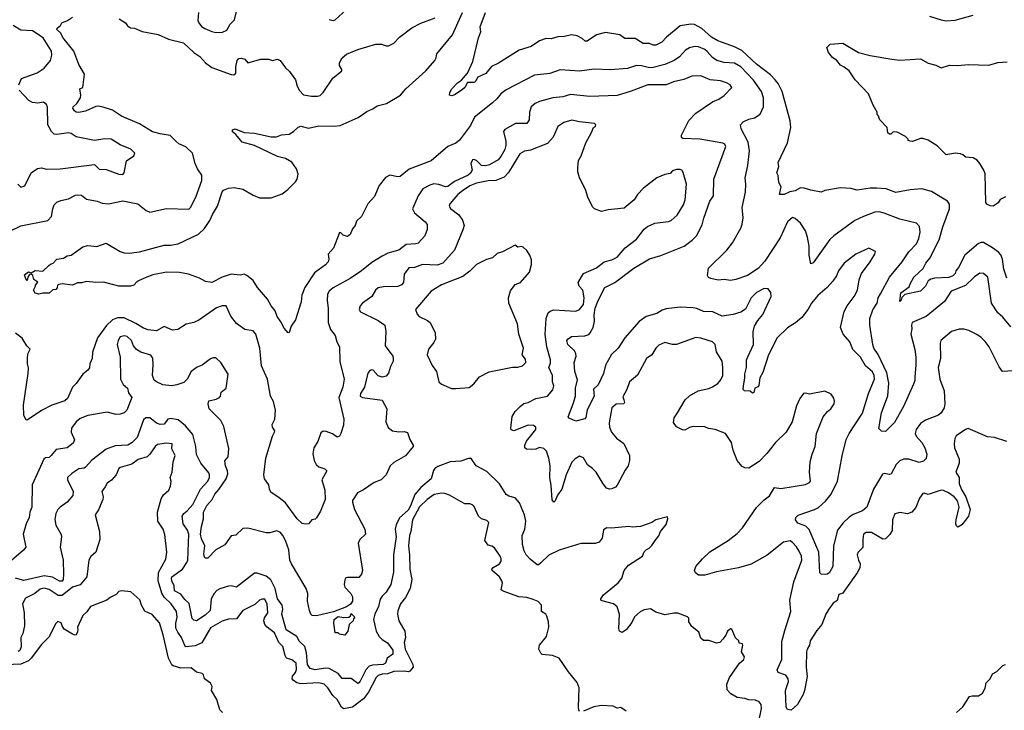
# Model space of a CAD drawing. Extents: x 1863118 to 1989590, y 394482 to 532474.
# Tile 64 of 215: x 1912126 to 1919755, y 456851 to 462200. Entities that reach past the tile are written whole.
import ezdxf

# ---------------------------------------------------------------- set-up
doc = ezdxf.new("R2010")
doc.units = 0

msp = doc.modelspace()

# ---------------------------------------------------------------- linework, layer by layer
at = {"layer": '0CON20XD'}
for points in [[(1912353.3, 460295), (1912365, 460306.7), (1912386.7, 460315), (1912415, 460344), (1912465, 460354.2), (1912495, 460371.2), (1912525, 460376.7), (1912615, 460440.8), (1912655, 460452), (1912725, 460444), (1912795, 460470), (1912905.5, 460405.5), (1912935, 460394.4), (1912975, 460392.2), (1913055, 460403.1), (1913245, 460454.2), (1913295, 460453.1), (1913355, 460464.4), (1913510.5, 460539.5), (1913557.4, 460582.6), (1913600.4, 460645), (1913619, 460691), (1913658.2, 460755), (1913693.8, 460866.2), (1913705, 460878.6), (1913744.5, 460895.5), (1913788.8, 460901.2), (1913856.4, 460886.4), (1913935, 460841.1), (1913985, 460820.4), (1914075, 460819.6), (1914159.5, 460850.5), (1914204.7, 460885.3), (1914264.4, 460945), (1914276.7, 460965), (1914284.4, 461004.4), (1914271.5, 461045), (1914235, 461095.6), (1914186, 461125), (1914125, 461139.4), (1913945.3, 461225.3), (1913850.4, 461250.4), (1913800.9, 461310.9), (1913775, 461331.2), (1913775, 461345.7), (1913795, 461355.7), (1913865, 461326), (1913945, 461320), (1914075, 461292), (1914115, 461292), (1914155, 461308), (1914215, 461314), (1914248, 461335), (1914285, 461368), (1914305, 461375.7), (1914365, 461360.8), (1914445, 461378), (1914565, 461375.6), (1914608.3, 461381.7), (1914748.3, 461441.7), (1914815, 461489.2), (1914861.3, 461508.7), (1914896.1, 461533.9), (1914969.1, 461550.9), (1915076.2, 461615), (1915118, 461665), (1915271.9, 461805), (1915342.5, 461885), (1915354.4, 461905), (1915358.6, 461935), (1915478.5, 462081.5), (1915558.2, 462255)], [(1913512.9, 462255), (1913507.8, 462195), (1913513.3, 462175), (1913535, 462148.6), (1913561.7, 462131.7), (1913615, 462107.5), (1913645, 462100.9), (1913696.7, 462103.3), (1913730.5, 462119.5), (1913755.8, 462165), (1913790.6, 462199.4), (1913805.6, 462264.4)], [(1914525, 462201.2), (1914555, 462194.6), (1914570.1, 462199.9), (1914655, 462276.9)], [(1919775, 460198.8), (1919752.6, 460267.4), (1919740.8, 460345), (1919727.7, 460377.7), (1919709.5, 460399.5), (1919665, 460433.1), (1919594.5, 460474.5), (1919575, 460474.4), (1919555, 460465.6), (1919450, 460375), (1919400.4, 460279.6), (1919380, 460255), (1919375, 460233.8), (1919356, 460215), (1919325, 460203.2), (1919215, 460198.2), (1919185, 460191.5), (1919165, 460176.9), (1919143.6, 460135), (1919105, 460098.1), (1918985, 460071.2), (1918961.3, 460048.7), (1918955, 460027.5), (1918945, 460017.5), (1918952.3, 460085), (1919019.4, 460130.6), (1919025.6, 460155), (1919054.2, 460205.8), (1919093, 460243), (1919126.6, 460273.4), (1919146.7, 460315), (1919177.2, 460352.8), (1919250.7, 460495), (1919278, 460595), (1919331.5, 460735), (1919331.9, 460771.9), (1919315.6, 460795.6), (1919190.3, 460870.3), (1919115, 460888.9), (1919025, 460881.9), (1918915, 460862.2), (1918839.1, 460889.1), (1918765, 460895.7), (1918715, 460894.5), (1918615, 460878.6), (1918565, 460893.1), (1918485, 460897.1), (1918365, 460875.8), (1918335, 460864), (1918255, 460878.6), (1918205, 460895.6), (1918175, 460897.8), (1918135, 460875.5), (1918093.1, 460866.9), (1918050, 460845), (1918012.5, 460845), (1918026.2, 460905), (1918008.8, 460938.8), (1918002.7, 460992.7), (1917993.8, 461015), (1918007.3, 461062.7), (1918002.5, 461095), (1918076, 461245), (1918102.5, 461365), (1918097, 461417), (1918032.9, 461642.9), (1918003.1, 461705), (1917981.1, 461735), (1917942.6, 461772.6), (1917835, 461854.6), (1917720.7, 461960.7), (1917665, 461991.1), (1917564.4, 462025.6), (1917535, 462036.1), (1917487.8, 462065), (1917412.7, 462132.7), (1917355, 462161.8), (1917326.2, 462166.2), (1917245, 462153.5), (1917136.9, 462065), (1917101.4, 462025), (1917055, 462004), (1917035, 462003.8), (1917005, 462015.4), (1916956, 462016), (1916895.3, 462055.3), (1916815, 462054.4), (1916775, 462083.5), (1916665, 462101.1), (1916595, 462082.7), (1916522.5, 462032.5), (1916507.5, 462035), (1916484.2, 462054.2), (1916445, 462073.8), (1916405, 462083.3), (1916345, 462070), (1916295, 462068), (1916245, 462051.2), (1916205, 462053.8), (1916154.2, 462035.8), (1916088.7, 461991.3), (1915996.2, 461965), (1915835, 461862.9), (1915782.9, 461837.1), (1915737.6, 461782.4), (1915675.8, 461755), (1915655, 461720), (1915645, 461714.5), (1915596, 461714), (1915574.5, 461675.5), (1915555, 461657.5), (1915495, 461618.6), (1915475, 461610.8), (1915457.5, 461615), (1915458.6, 461635), (1915475, 461664), (1915518.8, 461711.2), (1915549.5, 461730.5), (1915595.8, 461785), (1915637.5, 461875), (1915680.3, 462059.7), (1915698.8, 462105), (1915694, 462145), (1915734.5, 462255)], [(1912045, 460560.6), (1912135, 460603.3), (1912345, 460646), (1912372, 460675), (1912384.3, 460735.7), (1912394.3, 460765.7), (1912415, 460788), (1912445, 460800.8), (1912505, 460812), (1912559.4, 460840.6), (1912575, 460842.9), (1912605, 460840), (1912645, 460809.4), (1912725.4, 460795.4), (1912765, 460778.1), (1912815, 460773.1), (1912925, 460797.5), (1913042.7, 460772.7), (1913105, 460721.2), (1913135, 460708.8), (1913262.6, 460737.4), (1913436.5, 460733.5), (1913449.2, 460745), (1913491.2, 460825), (1913538.2, 460955), (1913536.9, 460995), (1913504, 461045), (1913486.2, 461085), (1913465.8, 461165), (1913412.5, 461215), (1913359.2, 461239.2), (1913335, 461258.6), (1913293.4, 461303.4), (1913214.2, 461315.8), (1913155, 461332.5), (1913054.6, 461394.6), (1912915, 461453.1), (1912845, 461500), (1912773.6, 461523.6), (1912735, 461530.9), (1912715, 461527.9), (1912635, 461490.6), (1912585, 461481.4), (1912565, 461484.3), (1912551.2, 461495), (1912538.8, 461515), (1912541.2, 461525), (1912569.3, 461550.7), (1912597.5, 461595), (1912600.9, 461615), (1912592.5, 461665), (1912616.7, 461675), (1912629.3, 461779.3), (1912585, 461853.3), (1912546.6, 461956.6), (1912460.9, 462060.9), (1912445, 462096.7), (1912413.8, 462125), (1912417.5, 462135), (1912442.5, 462155), (1912453.6, 462176.4), (1912497.5, 462195), (1912535, 462220)], [(1912896.4, 462206.4), (1912946.1, 462176.1), (1912962.3, 462152.3), (1912985, 462136.2), (1913015, 462133.3), (1913075, 462108.8), (1913200, 462085), (1913279.5, 462049.5), (1913395, 462021.9), (1913474.7, 461944.7), (1913520.8, 461915), (1913566.4, 461866.4), (1913615, 461828.6), (1913765, 461774.4), (1913786.5, 461773.5), (1913800.6, 461785), (1913802, 461835), (1913812.4, 461885), (1913825, 461898.7), (1913845, 461903.2), (1913870, 461895), (1913895, 461866.2), (1913995, 461893.8), (1914053.6, 461893.6), (1914085, 461883.8), (1914125, 461893.3), (1914145, 461883.3), (1914186.1, 461826.1), (1914217.7, 461797.7), (1914263.1, 461733.1), (1914277.1, 461685), (1914295, 461651.2), (1914325, 461618), (1914387.9, 461607.9), (1914435, 461607.5), (1914455, 461614), (1914478, 461635), (1914553.2, 461746.8), (1914622.5, 461805), (1914622.5, 461815), (1914603.3, 461845), (1914603.3, 461865), (1914623.8, 461905), (1914657.7, 461932.3), (1914745, 461968), (1914885, 462011.2), (1914929.5, 462009.5), (1914965, 461996.7), (1914985, 461996.7), (1915025, 462018), (1915070, 462065), (1915165, 462138.1), (1915235, 462173.5), (1915346.1, 462213.9)], [(1919175, 462227.5), (1919265, 462198.8), (1919305, 462190.8), (1919375, 462196.9), (1919515, 462235.8)], [(1912120.5, 461695), (1912140.8, 461745), (1912261.1, 461788.9), (1912315, 461825.8), (1912364.5, 461885), (1912374.2, 461925.8), (1912373.3, 461955), (1912308.8, 462058.8), (1912225, 462113.7), (1912135, 462119.2), (1912075, 462154.8)], [(1919765, 460827.5), (1919723.6, 460806.4), (1919708.3, 460781.7), (1919670, 460755), (1919645, 460757.5), (1919620.7, 460770.7), (1919613, 460783), (1919606, 461005), (1919596, 461035), (1919566.7, 461086.7), (1919545, 461113.3), (1919515, 461131.2), (1919456.1, 461136.1), (1919435, 461153.3), (1919415, 461160), (1919373.8, 461166.2), (1919304, 461154), (1919235, 461222.5), (1919165.9, 461265.9), (1919125, 461280), (1919105, 461280), (1919045, 461257.5), (1919025, 461260), (1919010, 461265), (1919010, 461275), (1918990, 461295), (1918925, 461330), (1918895, 461332.5), (1918875, 461313.3), (1918865, 461313.3), (1918853.6, 461323.6), (1918847.5, 461365), (1918790, 461425), (1918778.3, 461458.3), (1918770, 461465), (1918770, 461485), (1918738.3, 461538.3), (1918702.5, 461625), (1918600, 461735), (1918553.9, 461803.9), (1918515, 461833.3), (1918485, 461846.7), (1918457.5, 461885), (1918425, 461907.5), (1918392.5, 461945), (1918380, 461985), (1918405, 462010), (1918505, 462017.5), (1918626.1, 461946.1), (1918715, 461923.8), (1918883.6, 461893.6), (1918945, 461886), (1919105, 461896), (1919165, 461862.9), (1919225, 461848), (1919265, 461826), (1919331.2, 461848.8), (1919395, 461846.2), (1919475, 461854), (1919635, 461848), (1919705, 461868), (1919776.6, 461873.4)], [(1919805, 459820.6), (1919745, 459896.7), (1919705, 459930.6), (1919656.8, 460005), (1919628.5, 460205), (1919595, 460233.1), (1919565, 460235.6), (1919525, 460208.2), (1919455, 460142.5), (1919343.3, 460096.7), (1919291.4, 460018.6), (1919149.8, 459900.2), (1919042.5, 459855), (1919035.6, 459835), (1919038.9, 459805), (1919032.2, 459765), (1919061.5, 459645), (1919069.5, 459585), (1919070.5, 459525), (1919061.8, 459435), (1919061.1, 459405), (1919052.6, 459377.4), (1918973.2, 459205), (1918905, 459080.6), (1918835, 459011.2), (1918805, 459012.5), (1918782.5, 459032.5), (1918803.9, 459155), (1918853.6, 459286.4), (1918859.8, 459385), (1918843.9, 459465), (1918777.9, 459607.9), (1918745.5, 459655), (1918736.2, 459685), (1918714.6, 459835), (1918714.5, 459885), (1918736.1, 459953.9), (1918769.5, 460005), (1918778, 460045), (1918795.9, 460075.9), (1918865.3, 460204.7), (1918965, 460324.4), (1919015, 460402.9), (1919074.5, 460465), (1919093.3, 460505), (1919103.3, 460555), (1919098.2, 460598.2), (1919075, 460622.9), (1918945, 460654.4), (1918825, 460702.7), (1918785, 460711.6), (1918752, 460708), (1918665, 460676.9), (1918597.5, 460645), (1918433.6, 460526.4), (1918402.7, 460497.3), (1918275, 460316.2), (1918255, 460310), (1918242.9, 460375), (1918242.3, 460445), (1918230.4, 460515), (1918213.8, 460565), (1918176.9, 460625), (1918135, 460661.1), (1918115, 460668.2), (1918075, 460634.4), (1918018.7, 460511.3), (1917900.7, 460329.3), (1917847.2, 460272.8), (1917765, 460217.8), (1917675, 460186.5), (1917635, 460181.1), (1917585, 460188.8), (1917537.7, 460182.3), (1917482.5, 460195), (1917463.1, 460203.1), (1917455, 460220), (1917463.8, 460275), (1917605.4, 460414.6), (1917648.6, 460471.4), (1917712.9, 460585), (1917725, 460617.5), (1917731.9, 460665), (1917724.5, 460745.5), (1917749.4, 460865), (1917753.1, 460925), (1917748.6, 460975), (1917768, 461072), (1917781.3, 461185), (1917771.7, 461251.7), (1917716.9, 461355), (1917712, 461385), (1917731.7, 461408.3), (1917775, 461429.2), (1917818.9, 461441.1), (1917862.4, 461467.6), (1917888.8, 461525), (1917888.2, 461595), (1917872.9, 461645), (1917812.3, 461732.3), (1917715, 461835.3), (1917665, 461864.6), (1917585, 461869.1), (1917528, 461885), (1917495, 461907.3), (1917453.2, 461953.2), (1917435, 461968.9), (1917385, 461991.1), (1917357.8, 461992.2), (1917316.7, 461983.3), (1917285.7, 461965), (1917238.8, 461911.2), (1917197.5, 461885), (1917125.8, 461854.2), (1917035, 461830), (1917005, 461828.4), (1916945, 461842.5), (1916905.4, 461844.6), (1916835, 461822.5), (1916705, 461810.6), (1916577.9, 461817.9), (1916465, 461800.9), (1916315, 461812.2), (1916234.4, 461784.4), (1916115, 461769.5), (1915895, 461655.6), (1915853, 461627), (1915822, 461588), (1915790, 461555), (1915651.1, 461445), (1915619.7, 461380.3), (1915535, 461267.5), (1915505, 461244.1), (1915443.4, 461216.6), (1915315, 461105.8), (1915145, 461042.7), (1915075, 460985.7), (1915055, 460981.9), (1914995, 460995.8), (1914961.9, 460978.1), (1914912.7, 460915), (1914875, 460830), (1914823.3, 460775), (1914774, 460675), (1914735, 460640), (1914726.2, 460605), (1914705, 460580), (1914687.1, 460535), (1914665, 460519.5), (1914632.2, 460532.2), (1914615, 460549.4), (1914605, 460550.6), (1914600.5, 460545), (1914558.9, 460431.1), (1914515.6, 460385), (1914522, 460345), (1914516, 460325), (1914495, 460302), (1914411.7, 460238.3), (1914335.5, 460124.5), (1914313.2, 460066.8), (1914306.7, 460015), (1914264, 459875), (1914230.8, 459825), (1914215, 459777.5), (1914206.4, 459773.6), (1914175, 459811.2), (1914150.9, 459860.9), (1914121.1, 459901.1), (1914105.8, 459945), (1914075, 459983.8), (1914047.5, 460035), (1913968, 460125), (1913935, 460181.2), (1913885, 460220), (1913865, 460228), (1913835, 460220.8), (1913765, 460227.8), (1913695.9, 460205.9), (1913615, 460164), (1913565, 460172), (1913519.1, 460199.1), (1913435, 460229.2), (1913365, 460242.5), (1913264.3, 460245.7), (1913157.3, 460222.7), (1913085, 460196), (1913037.7, 460172.3), (1913010, 460145), (1912985, 460136), (1912895.7, 460135.7), (1912775, 460166.7), (1912715, 460163.8), (1912645, 460173.3), (1912605, 460162.5), (1912575, 460162.5), (1912536.7, 460143.3), (1912455, 460153.3), (1912430.7, 460149.3), (1912420, 460145), (1912417, 460123), (1912405, 460110), (1912383, 460107), (1912355, 460082.5), (1912305, 460082.5), (1912275, 460073.3), (1912245, 460082.5), (1912232.5, 460105), (1912250, 460135), (1912250, 460145), (1912266.7, 460166.7), (1912237, 460187), (1912228.3, 460218.3), (1912215, 460230), (1912203, 460227), (1912190, 460205), (1912185, 460180), (1912173, 460193), (1912162.5, 460225), (1912195, 460246.2), (1912215, 460240), (1912245, 460256.2), (1912305, 460251.2), (1912353.3, 460295)], [(1917135, 459959.4), (1917105, 459951.4), (1917063.3, 459925), (1916979.5, 459900.5), (1916925, 459863.5), (1916815.6, 459735), (1916763.6, 459656.4), (1916712, 459608), (1916664.4, 459525), (1916649.3, 459460.7), (1916609.3, 459370.7), (1916572, 459338), (1916577.8, 459285), (1916523, 459177), (1916512.3, 459117.7), (1916505, 459108.8), (1916435, 459090), (1916384.2, 459114.2), (1916376.2, 459125), (1916415.4, 459224.6), (1916432.1, 459285), (1916432.5, 459345), (1916449.5, 459410.5), (1916426.7, 459475), (1916423.5, 459545), (1916437.5, 459595), (1916436.2, 459615), (1916424.7, 459634.7), (1916372.5, 459685), (1916366.2, 459715), (1916375, 459728.8), (1916402.5, 459745), (1916505, 459750.5), (1916535, 459761.1), (1916546.5, 459773.5), (1916570, 459815), (1916578.9, 459865), (1916576.6, 459915), (1916584.5, 459965), (1916608.2, 460025), (1916660.8, 460125), (1916737.5, 460165), (1916885, 460275.6), (1917005, 460347.1), (1917095, 460373.1), (1917274.6, 460445.4), (1917337.4, 460492.6), (1917369.2, 460525), (1917415, 460610), (1917427.6, 460662.4), (1917473.3, 460795), (1917501.4, 460835), (1917503.5, 460965), (1917597.9, 461217.9), (1917588.8, 461235), (1917574.3, 461244.3), (1917395, 461274.4), (1917265, 461280.8), (1917255, 461287.5), (1917254.2, 461305), (1917311.5, 461418.5), (1917364.2, 461475), (1917495, 461564.3), (1917544.4, 461585.6), (1917585, 461614), (1917643.8, 461675), (1917631.2, 461695), (1917602.1, 461712.1), (1917555, 461727.5), (1917475, 461735.5), (1917405, 461764.4), (1917335, 461761.8), (1917273, 461737), (1917191.5, 461718.5), (1917135, 461696.2), (1916993.3, 461695), (1916864.6, 461645.4), (1916755, 461613.8), (1916545, 461604.6), (1916395, 461620.5), (1916335, 461603.5), (1916257.5, 461595), (1916155, 461566.5), (1916119.8, 461550.2), (1916089.4, 461525), (1916076.5, 461485), (1916072.9, 461425), (1916056.2, 461395), (1915967.5, 461395), (1915885, 461348.8), (1915876, 461334), (1915892.1, 461257.9), (1915892.5, 461225), (1915884.5, 461195), (1915855, 461140), (1915832.9, 461115), (1915767.5, 461075), (1915735, 461067.8), (1915705, 461071.9), (1915665, 461110), (1915645, 461118), (1915635, 461115.8), (1915621.4, 461085), (1915631.9, 461035), (1915619.1, 461010.9), (1915602, 460995), (1915495, 460947.9), (1915442.5, 460907.5), (1915425, 460906.4), (1915375, 460924.6), (1915335, 460928.2), (1915305, 460919.5), (1915250.9, 460889.1), (1915213.1, 460836.9), (1915170, 460735), (1915185.8, 460705), (1915268.8, 460635), (1915283.8, 460615), (1915282.9, 460575), (1915265.8, 460525), (1915215, 460470), (1915195, 460462.9), (1915121.7, 460458.3), (1915065, 460414.5), (1914978.6, 460391.4), (1914935, 460368), (1914855, 460319.4), (1914775, 460254.4), (1914688, 460195), (1914555, 460121.9), (1914523.8, 460096.2), (1914511.9, 460075), (1914507.9, 460025), (1914516.2, 459965), (1914515.6, 459855), (1914535, 459801.2), (1914570.8, 459755), (1914584, 459705), (1914603.8, 459665), (1914606.4, 459553.6), (1914640.8, 459415), (1914629.5, 459355), (1914598.5, 459275), (1914637.5, 459105), (1914635, 459060), (1914615.8, 458994.2), (1914605, 458973.3), (1914585, 458966), (1914551.2, 458991.2), (1914501.3, 459011.3), (1914477.3, 459012.7), (1914460.3, 458999.7), (1914436.6, 458933.4), (1914406.4, 458885), (1914398.1, 458838.1), (1914407.1, 458785), (1914424.3, 458755), (1914445, 458737.1), (1914490.9, 458720.9), (1914506, 458705), (1914468.6, 458635), (1914490, 458555), (1914492.5, 458485), (1914456.8, 458393.2), (1914425, 458342.5), (1914415, 458332.5), (1914390, 458325), (1914363.6, 458296.4), (1914338.3, 458291.7), (1914315, 458298.8), (1914275, 458334.3), (1914185, 458457.5), (1914137.9, 458497.9), (1914071.7, 458541.7), (1914061.2, 458565), (1914057.7, 458597.7), (1914023, 458643), (1914018, 458675), (1914033.8, 458805), (1914086.1, 458973.9), (1914101.2, 459005), (1914102, 459015), (1914086.2, 459045), (1914082, 459065), (1914102, 459105), (1914108, 459175), (1914092.3, 459242.3), (1914069.2, 459285), (1914045.8, 459415), (1913999.8, 459519.8), (1913987.1, 459655), (1913955, 459763.3), (1913935, 459789.2), (1913869.7, 459799.7), (1913805, 459848), (1913763.1, 459903.1), (1913725, 459984.2), (1913695, 459984.4), (1913650.5, 459969.5), (1913515, 459873.3), (1913475, 459855.7), (1913417, 459843), (1913350.5, 459799.5), (1913310, 459795), (1913245, 459823.8), (1913185, 459790), (1913122.7, 459797.3), (1913085, 459810.5), (1913027.3, 459847.3), (1912935, 459891.1), (1912885, 459891.5), (1912844.7, 459875.3), (1912798.7, 459831.3), (1912730, 459735), (1912689.2, 459625), (1912687.1, 459575), (1912670.8, 459535), (1912665.9, 459504.1), (1912653.9, 459486.1), (1912615, 459453.3), (1912565, 459383.3), (1912536.7, 459355), (1912496.7, 459265), (1912475, 459246.7), (1912375, 459214.2), (1912295, 459172), (1912185, 459097.5), (1912173.8, 459103.8), (1912158, 459138), (1912156.2, 459215), (1912190.9, 459459.1), (1912194.5, 459504.5), (1912187.5, 459535), (1912187.2, 459585), (1912192.4, 459617.6), (1912207, 459647), (1912182.8, 459672.8), (1912145, 459733.1), (1912095, 459771.9)], [(1912111.2, 460925), (1912135, 460903.3), (1912165, 460913.3), (1912215.6, 461015), (1912265, 461046.4), (1912295, 461052.9), (1912335, 461043.1), (1912440.8, 461045), (1912705, 461079.4), (1912741.2, 461041.2), (1912795, 461040.8), (1912895, 461004), (1912925, 461000.9), (1912936.2, 461015), (1912953, 461107), (1913010, 461145), (1913018.8, 461165), (1912986.4, 461196.4), (1912905, 461230), (1912835, 461275.6), (1912785, 461277.8), (1912705, 461264.4), (1912565, 461293.1), (1912525, 461319.5), (1912505.6, 461324.4), (1912415, 461309.6), (1912392.7, 461312.7), (1912373, 461333), (1912344.6, 461385), (1912342.2, 461522.2), (1912335, 461544.2), (1912310.7, 461560.7), (1912265, 461554), (1912225, 461557.7), (1912196.7, 461575), (1912123.2, 461653.2)], [(1919774.1, 458934.1), (1919680, 458965), (1919625, 458968), (1919475, 459032.5), (1919455, 459026.7), (1919382.7, 458977.3), (1919371.2, 458955), (1919366, 458915), (1919369.2, 458885), (1919405.8, 458795), (1919405.8, 458765), (1919379.2, 458695), (1919406.7, 458655), (1919405.6, 458605.6), (1919426, 458555), (1919456.7, 458505), (1919490, 458405), (1919476.7, 458355), (1919455, 458322.5), (1919425, 458287.5), (1919395, 458270), (1919385, 458280), (1919380, 458295), (1919382.5, 458325), (1919406.7, 458425), (1919396.2, 458465), (1919384.3, 458484.3), (1919366.2, 458505), (1919324, 458535), (1919285, 458554.4), (1919265, 458556.5), (1919165, 458523.3), (1919135, 458532.5), (1919125, 458530), (1919098, 458495), (1919069.3, 458420.7), (1919038.8, 458385), (1919005, 458372.9), (1918945, 458384), (1918906.1, 458373.9), (1918889.2, 458325), (1918885.5, 458244.5), (1918867.6, 458212.4), (1918835, 458178), (1918815, 458175.8), (1918725, 458227.1), (1918685, 458227.8), (1918665, 458215.7), (1918658.1, 458175), (1918657.9, 458112.1), (1918622.5, 458075), (1918614.4, 458055), (1918624.3, 458015), (1918639.5, 457985), (1918634.6, 457955), (1918615.6, 457915), (1918519.1, 457780.9), (1918505, 457757.8), (1918473.2, 457746.8), (1918459.1, 457700.9), (1918428.5, 457681.5), (1918394.7, 457635.3), (1918372.1, 457595), (1918341.5, 457515), (1918302, 457468), (1918252.1, 457387.9), (1918246.7, 457355), (1918226.8, 457325), (1918222, 457305), (1918220.4, 457185), (1918226.9, 457113.1), (1918207.7, 457005), (1918197, 456973), (1918152.5, 456895), (1918105, 456852), (1918076.4, 456856.4), (1918064, 456875), (1918059.6, 457005), (1918082.9, 457075), (1918081.8, 457095), (1918062.2, 457122.2), (1918003.8, 457145), (1917995.7, 457165), (1918031.5, 457245), (1918032.2, 457385), (1918055, 457468.6), (1918102.5, 457615), (1918094.6, 457705), (1918124.7, 457845.3), (1918186.8, 458015), (1918182.8, 458045), (1918165, 458083.5), (1918145, 458117.9), (1918115, 458151.5), (1918095, 458163.3), (1918045, 458154.3), (1917917.1, 458052.9), (1917795, 457983.6), (1917695, 457954.5), (1917525, 457922.5), (1917435, 457898.1), (1917385, 457898), (1917363.8, 457915), (1917354, 457935), (1917365.8, 457965), (1917415.8, 458025), (1917472.4, 458077.6), (1917615, 458166.9), (1917685, 458219.4), (1917725.8, 458264.2), (1917835, 458421.9), (1917895, 458481.9), (1917935, 458512.5), (1917975, 458576), (1918025, 458568.6), (1918215, 458599.2), (1918246.2, 458615), (1918253.9, 458626.1), (1918245.6, 458695), (1918250.6, 458775), (1918265.5, 458834.5), (1918290, 458895), (1918300, 458995), (1918352.9, 459125), (1918385.5, 459164.5), (1918412, 459185), (1918436, 459225), (1918440, 459245), (1918435, 459267.5), (1918415, 459300), (1918365, 459323.3), (1918245, 459300), (1918215, 459307.5), (1918200, 459305), (1918170, 459265), (1918145, 459210), (1918112, 459085), (1918065.6, 459004.4), (1917982, 458925), (1917915, 458838.8), (1917855, 458778.8), (1917775, 458726), (1917745, 458730), (1917725, 458740), (1917684.3, 458785), (1917655.5, 458865.5), (1917642.5, 458925), (1917595, 458993.8), (1917515, 459025.6), (1917463.2, 459033.2), (1917435, 459046.2), (1917345, 459048), (1917315, 459041.2), (1917280.5, 459019.5), (1917262.1, 459022.1), (1917215.5, 459045.5), (1917191.2, 459081.2), (1917198, 459115), (1917222, 459155), (1917282.5, 459255), (1917315, 459287.5), (1917384.5, 459325.5), (1917466.8, 459343.2), (1917495, 459356), (1917535, 459382), (1917558.7, 459411.3), (1917573.1, 459445), (1917575.6, 459505), (1917570, 459555), (1917526.4, 459626.4), (1917514, 459685), (1917493.8, 459705), (1917405, 459733.8), (1917365, 459737.5), (1917215, 459684.5), (1917185, 459684.4), (1917125, 459698.9), (1917079.7, 459680.3), (1917055.8, 459655), (1917025.4, 459604.6), (1916983.1, 459576.9), (1916913.7, 459446.3), (1916850.8, 459395), (1916831.1, 459335), (1916800.7, 459279.3), (1916806.1, 459255), (1916812.1, 459235), (1916806.3, 459223.7), (1916747.3, 459222.7), (1916713.1, 459195), (1916692.4, 459077.6), (1916695.5, 459045), (1916711.9, 459005), (1916749.2, 458959.2), (1916807.9, 458917.9), (1916850, 458825), (1916852, 458785), (1916842, 458745), (1916817.9, 458712.1), (1916755.8, 458594.2), (1916742, 458578), (1916715, 458566.2), (1916695, 458563.8), (1916672.7, 458572.7), (1916646, 458605), (1916594.2, 458695), (1916565, 458724.2), (1916525, 458751.2), (1916495, 458806.2), (1916465, 458818.8), (1916430.2, 458799.8), (1916405, 458774), (1916360.3, 458675), (1916327.1, 458565), (1916293.2, 458516.8), (1916275, 458473.3), (1916265, 458463.3), (1916251.1, 458481.1), (1916244.6, 458595), (1916232.7, 458652.7), (1916235.8, 458745), (1916225.9, 458805), (1916207.1, 458857.1), (1916188.4, 458878.4), (1916155, 458887.3), (1916126, 458874), (1916095, 458870.4), (1916053.1, 458873.1), (1916040.6, 458885), (1916040.5, 458905), (1916053.6, 458935), (1916124.2, 459025), (1916125.8, 459045), (1916106.6, 459056.6), (1916065, 459059.1), (1915955, 459015.8), (1915935, 459023.8), (1915931.9, 459035), (1915943, 459127), (1915964.6, 459165.4), (1916004, 459205), (1916032.9, 459227.1), (1916065.9, 459234.1), (1916125, 459265.6), (1916215, 459284), (1916256.9, 459333.1), (1916265.7, 459365), (1916254.4, 459395), (1916254.5, 459445), (1916226.7, 459505), (1916239.5, 459540.5), (1916240, 459565), (1916210.8, 459665), (1916197.2, 459762.8), (1916204.6, 459885), (1916220.7, 459929.3), (1916236.6, 459943.4), (1916265, 459951.8), (1916435, 459943.1), (1916465, 459954.4), (1916495.3, 459995), (1916500.4, 460045), (1916490.4, 460105), (1916461.4, 460135), (1916454.4, 460165), (1916494.7, 460235.3), (1916595, 460278.9), (1916655, 460323.5), (1916715, 460340), (1916755, 460361.9), (1916816.7, 460433.3), (1916905, 460500), (1916965, 460577.5), (1916990.6, 460599.4), (1917047, 460623), (1917153.7, 460636.3), (1917175, 460645.7), (1917220.6, 460685), (1917269.4, 460765), (1917283.3, 460805), (1917292, 460925), (1917267.7, 461017.7), (1917256.7, 461035), (1917245, 461040), (1917215, 461040), (1917185, 461030), (1917165, 461007.5), (1917125, 461001.2), (1917063.3, 460975), (1916960, 460895), (1916913.8, 460845), (1916886.7, 460805), (1916809.5, 460740.5), (1916685, 460726.2), (1916635, 460713.3), (1916580, 460735), (1916565, 460750), (1916528.8, 460825), (1916511.2, 460885), (1916463.8, 460975), (1916451.7, 461021.7), (1916450, 461055), (1916455, 461110), (1916477.5, 461145), (1916514.1, 461245.9), (1916557.5, 461327.5), (1916572.5, 461365), (1916587.5, 461375), (1916590, 461385), (1916580, 461395), (1916465, 461408.6), (1916405, 461423.1), (1916341.2, 461405), (1916296.3, 461373.7), (1916258.8, 461291.2), (1916215, 461242.2), (1916085, 461190), (1916037.2, 461182.8), (1916000.2, 461159.8), (1915914.4, 461015.6), (1915880, 460980), (1915814.7, 460955.3), (1915755, 460952.9), (1915665.5, 460935), (1915615, 460912.2), (1915556.9, 460875), (1915521.9, 460845), (1915460, 460775), (1915454.4, 460755), (1915465, 460738.1), (1915528.1, 460688.1), (1915557.6, 460647.6), (1915569.6, 460605), (1915558.8, 460571.2), (1915494.4, 460415), (1915404.2, 460315), (1915362, 460298), (1915247.3, 460302.7), (1915185, 460279.4), (1915141.7, 460278.3), (1915105, 460230), (1915100.5, 460165), (1915085, 460145.5), (1915055, 460134.7), (1914945, 460131.2), (1914905, 460122.9), (1914884.2, 460105), (1914853.8, 460056.2), (1914782, 460005), (1914764.2, 459985), (1914756.2, 459955), (1914767.5, 459937.5), (1914905, 459870), (1914956, 459835), (1914964, 459785), (1914958.1, 459675), (1915016.2, 459595), (1915021.2, 459575), (1915020, 459555), (1915000, 459515), (1914985, 459463.3)], [(1915472.4, 459342.4), (1915505, 459344.2), (1915607.7, 459352.3), (1915645, 459380), (1915690, 459435), (1915765, 459473.8), (1915945, 459508.8), (1915985, 459508), (1916021.2, 459518.8), (1916047.5, 459545), (1916045, 459570), (1916020, 459605), (1916029.2, 459655), (1915994.3, 459765), (1915983.3, 459845), (1915917.5, 460005), (1915912.5, 460045), (1915929.3, 460100.7), (1915965, 460150), (1916005.9, 460164.1), (1916076.7, 460245), (1916091.2, 460305), (1916090.7, 460340.7), (1916080, 460375), (1916055, 460412.5), (1916028.3, 460438.3), (1916015, 460443.3), (1915985, 460437.5), (1915965, 460452.5), (1915867.7, 460402.3), (1915825, 460388.8), (1915790, 460355), (1915743.6, 460343.6), (1915665, 460303.8), (1915615, 460251.2), (1915559.3, 460210.7), (1915395, 460147.5), (1915315, 460097.5), (1915193.8, 459955), (1915205, 459920), (1915221.7, 459901.7), (1915285, 459871.1), (1915305.7, 459855), (1915345.6, 459775), (1915346.9, 459725), (1915335, 459700), (1915295, 459648), (1915283.5, 459605), (1915322.4, 459522.4), (1915354.5, 459474.5), (1915374.3, 459394.3), (1915395, 459375.8), (1915472.4, 459342.4)], [(1919825, 459480), (1919740, 459475), (1919715, 459512.5), (1919638, 459665), (1919607, 459707), (1919575, 459738.8), (1919541.2, 459761.2), (1919481.7, 459791.7), (1919443, 459803), (1919405, 459804.3), (1919345, 459784.3), (1919264.3, 459715), (1919258.9, 459695), (1919260.6, 459575), (1919243.3, 459506.7), (1919255.6, 459415), (1919290.5, 459325), (1919294.4, 459225), (1919289.4, 459195), (1919265.6, 459155), (1919245, 459136.9), (1919145, 459098.9), (1919107.2, 459072.8), (1919072.5, 459025), (1919064.4, 458995.6), (1919071.4, 458975), (1919117.1, 458925), (1919140.6, 458885), (1919155.6, 458835.6), (1919149.7, 458800.3), (1919129.3, 458780.7), (1919095, 458770.6), (1919015, 458796.4), (1918974.6, 458795.4), (1918945, 458783.3), (1918916.4, 458755), (1918877.9, 458682.1), (1918865, 458677.5), (1918825, 458686), (1918811.2, 458678.8), (1918742.5, 458565), (1918690, 458425), (1918656, 458395), (1918585, 458367.1), (1918554.2, 458345.8), (1918507, 458303), (1918463.6, 458246.4), (1918432.5, 458125), (1918426.5, 457965), (1918401.7, 457918.3), (1918385, 457905.7), (1918366.3, 457903.7), (1918335, 457904.3), (1918326.3, 457916.3), (1918317.1, 458075), (1918242.2, 458252.2), (1918217.7, 458277.7), (1918155, 458300), (1918137.8, 458325), (1918139.2, 458345), (1918157.2, 458362.8), (1918284.7, 458405.3), (1918315, 458421.5), (1918369.9, 458470.1), (1918415, 458524.4), (1918463.3, 458625), (1918498, 458822), (1918530.6, 458949.4), (1918552.9, 458995), (1918656.4, 459153.6), (1918703.1, 459305), (1918749.6, 459415), (1918748.2, 459445), (1918735, 459472.9), (1918679.8, 459519.8), (1918640.5, 459585), (1918582.5, 459645), (1918559.4, 459705), (1918506.9, 459765), (1918486.7, 459815), (1918515, 459940), (1918536.8, 459983.2), (1918592.9, 460055), (1918617.1, 460105), (1918630, 460185), (1918650, 460235), (1918715.5, 460324.5), (1918751.2, 460385), (1918756.7, 460405), (1918705, 460431.2), (1918605, 460384), (1918515, 460313.8), (1918471.2, 460255), (1918455, 460216.7), (1918426, 460175), (1918382.5, 460125), (1918310.8, 460065), (1918260.8, 460005), (1918235, 459958), (1918185.4, 459894.6), (1918137.6, 459852.4), (1918075, 459813.1), (1917996.5, 459735), (1917926.9, 459605), (1917883.8, 459466.2), (1917862.2, 459425), (1917852.5, 459367.5), (1917844.4, 459355.6), (1917822.5, 459345), (1917815, 459312.5), (1917805, 459307.5), (1917785, 459323.3), (1917742.5, 459325), (1917732, 459335), (1917734.4, 459365), (1917746.1, 459423.9), (1917745.5, 459455), (1917758.9, 459505), (1917758.1, 459565), (1917812.7, 459685), (1917810, 459785), (1917819.5, 459825), (1917845, 459871.2), (1917883.2, 459916.8), (1917948.6, 460055), (1917947.3, 460087.3), (1917926.7, 460115), (1917895, 460118), (1917835, 460087.8), (1917794.2, 460045), (1917750.9, 459959.1), (1917715, 459934.2), (1917655, 459915.5), (1917570, 459905), (1917497.8, 459937.8), (1917425, 459939.2), (1917373, 459963), (1917345, 459969.2), (1917245, 459973.9), (1917135, 459959.4)], [(1914985, 459463.3), (1914965, 459440), (1914935, 459431.9), (1914905, 459441.9), (1914865, 459484.3), (1914855, 459488.6), (1914838, 459482), (1914825, 459463.3), (1914798.8, 459355), (1914766.9, 459305), (1914764.4, 459285), (1914782.6, 459272.6), (1914934.2, 459254.2), (1914971.4, 459185), (1914964.4, 459085), (1914982, 459042), (1915015, 459015.7), (1915065, 459006.9), (1915105, 459009.4), (1915131.9, 459001.9), (1915148.3, 458948.3), (1915176.2, 458905), (1915174, 458895), (1915115, 458821.4), (1915025, 458771.4), (1914996, 458745), (1914965.5, 458674.5), (1914926.7, 458635), (1914873.9, 458616.1), (1914791.1, 458558.9), (1914744, 458535), (1914705, 458476.7), (1914705, 458462.5), (1914720.6, 458405), (1914799.2, 458255), (1914805.8, 458215), (1914762, 458175), (1914749.2, 458145), (1914783.1, 457935), (1914775.4, 457904.6), (1914755, 457879.4), (1914665, 457880.5), (1914653, 457877), (1914645, 457862.5), (1914641.5, 457825), (1914646.2, 457805), (1914691.8, 457755), (1914705, 457730), (1914703.8, 457695), (1914688.2, 457671.8), (1914658.8, 457651.2), (1914556.6, 457613.4), (1914425, 457582.1), (1914391.2, 457585), (1914382, 457595), (1914372.5, 457625), (1914357.1, 457695), (1914358.1, 457755), (1914347.1, 457795), (1914233.1, 457985), (1914219.6, 458015), (1914211, 458095), (1914185.3, 458165.3), (1914165, 458205.8), (1914145, 458230), (1914115, 458240.6), (1914065, 458225.6), (1914035, 458224.3), (1913895, 458262.2), (1913855, 458260), (1913802.1, 458207.9), (1913765, 458201.4), (1913716.3, 458133.7), (1913645.5, 458094.5), (1913585, 458030), (1913565, 458030), (1913557.7, 458037.7), (1913553.6, 458063.6), (1913560.9, 458125), (1913535, 458178.6), (1913527.6, 458215), (1913534.5, 458275), (1913550.4, 458335), (1913551.6, 458385), (1913575, 458436.5), (1913617.1, 458482.9), (1913637.7, 458525), (1913669.5, 458560.5), (1913725.2, 458645), (1913738.2, 458681.8), (1913736.8, 458706.8), (1913720, 458745), (1913716.4, 458783.6), (1913742.5, 458815), (1913747.9, 458877.9), (1913707.9, 459047.9), (1913686, 459095), (1913595.6, 459185.6), (1913585.8, 459225), (1913592.6, 459247.4), (1913648, 459262), (1913673.8, 459275), (1913682, 459285), (1913686.2, 459315), (1913726, 459345), (1913741.5, 459455), (1913685, 459546), (1913645, 459580), (1913625, 459581.2), (1913605, 459574), (1913540, 459525), (1913501.7, 459508.3), (1913455, 459476.2), (1913423.2, 459416.8), (1913398.9, 459391.1), (1913345, 459370.8), (1913305, 459364), (1913235, 459370.8), (1913185, 459394), (1913168.7, 459408.7), (1913154.4, 459445), (1913159.7, 459529.7), (1913159.1, 459579.1), (1913142.5, 459602.5), (1913065.3, 459625.3), (1913032.5, 459645), (1913008.9, 459675), (1912991.4, 459715), (1912960, 459745), (1912935, 459752.2), (1912905, 459742.5), (1912888.1, 459715), (1912882.5, 459685), (1912905.6, 459585), (1912908.1, 459415), (1912927.1, 459375), (1912961.4, 459345), (1912970.2, 459310.2), (1912994.3, 459275), (1912955.7, 459175), (1912935, 459155.8), (1912905, 459144.3), (1912875, 459141.4), (1912805, 459160), (1912655, 459134.4), (1912595, 459112.2), (1912562.9, 459085), (1912528.1, 459035), (1912525.7, 459005), (1912551.4, 458945), (1912540.3, 458919.7), (1912495, 458884.4), (1912407.8, 458872.2), (1912370.4, 458825), (1912355, 458809.2), (1912325, 458806.9), (1912312.7, 458795), (1912221.9, 458598.1), (1912219.1, 458425), (1912205.5, 458385), (1912200.6, 458345), (1912175.7, 458295), (1912154, 458215), (1912173.3, 458115), (1912155, 458091.2), (1912045, 457996.7)], [(1913375, 457750), (1913326.2, 457776.2), (1913322, 457815), (1913304.5, 457854.5), (1913301.9, 457875), (1913305, 457885.3), (1913388.9, 457945), (1913421.8, 457995), (1913428.5, 458015), (1913437.4, 458215), (1913426.9, 458246.9), (1913392.5, 458295), (1913385.7, 458355), (1913398, 458375), (1913425, 458395.6), (1913468.8, 458445), (1913526.3, 458563.7), (1913585.3, 458624.7), (1913597.1, 458655), (1913597.8, 458675), (1913591.4, 458691.4), (1913530, 458765), (1913495, 458831.2), (1913490, 458895), (1913467.3, 458987.3), (1913412.2, 459055), (1913355, 459101.5), (1913295, 459110), (1913274.3, 459105.7), (1913245, 459068.1), (1913215, 459063.6), (1913185, 459075.5), (1913135, 459117.5), (1913102.7, 459117.3), (1913085, 459100), (1913036.8, 458965), (1912998.9, 458925), (1912965, 458903.8), (1912865, 458898.5), (1912796.6, 458873.4), (1912685, 458787.3), (1912635, 458733.5), (1912625, 458726.5), (1912585, 458720.5), (1912529.2, 458685), (1912496.2, 458655), (1912496, 458635), (1912539.4, 458545), (1912537.1, 458515), (1912495, 458464.3), (1912439.2, 458425), (1912421.4, 458405), (1912406.7, 458375), (1912398.1, 458328.1), (1912405.8, 458285), (1912447.7, 458212.3), (1912450.8, 458195), (1912438.6, 458115), (1912463.3, 458015), (1912466.4, 457905), (1912462.9, 457865), (1912455, 457850), (1912435, 457851.9), (1912380.9, 457880.9), (1912315, 457891.5), (1912157.6, 457857.6), (1912092.5, 457875)], [(1916465, 456842.5), (1916457.5, 456855), (1916456.7, 456875), (1916460, 457025), (1916445.9, 457065.9), (1916377.7, 457147.7), (1916306.7, 457255), (1916254.2, 457274.2), (1916175, 457282), (1916163, 457293), (1916149.3, 457325), (1916155, 457354.2), (1916207.9, 457422.1), (1916225.8, 457495), (1916223.8, 457535), (1916211.2, 457581.2), (1916203.3, 457595), (1916170, 457615), (1916170, 457665), (1916144.3, 457694.3), (1916105, 457710), (1916055, 457725.6), (1915995, 457730.8), (1915873.5, 457773.5), (1915857.3, 457785), (1915866.4, 457835), (1915862.8, 457855), (1915844.6, 457885), (1915787.5, 457935), (1915785.8, 457945), (1915795, 457956.9), (1915845, 457986), (1915857.1, 458005), (1915857.8, 458025), (1915850, 458045), (1915805, 458108.1), (1915785, 458121.8), (1915755, 458129.4), (1915731.4, 458165), (1915760, 458305), (1915745, 458320), (1915703.3, 458335), (1915681.2, 458355), (1915648.3, 458428.3), (1915635, 458442), (1915615, 458450), (1915575, 458450), (1915546.1, 458466.1), (1915457.3, 458517.3), (1915420.2, 458530.2), (1915395, 458533.6), (1915337.2, 458522.8), (1915282.5, 458485), (1915225, 458427.5), (1915169.6, 458325), (1915156.5, 458235), (1915146.4, 458205), (1915137.8, 458125), (1915147.8, 458055), (1915148.9, 457945), (1915165.4, 457864.6), (1915152.5, 457795), (1915115.5, 457725), (1915076.5, 457675), (1915057.4, 457622.6), (1915054.3, 457595), (1915063.5, 457545), (1915109.2, 457465), (1915115.2, 457415), (1915104.2, 457375), (1915112.7, 457325), (1915171.4, 457205), (1915174.6, 457185), (1915149.2, 457155), (1915135, 457148.4), (1915105, 457153.6), (1915025, 457151), (1914977.4, 457132.6), (1914935, 457130.4), (1914905, 457120), (1914887.6, 457105), (1914828, 456992), (1914791.1, 456938.9), (1914705, 456875.3), (1914635, 456862.2), (1914620, 456875), (1914586.4, 456935), (1914553.1, 456965), (1914515, 457024.3), (1914485, 457054.3), (1914444.6, 457064.6), (1914305, 457055.7), (1914274.8, 457064.8), (1914245.4, 457085), (1914238.7, 457095), (1914240, 457115), (1914263.1, 457145), (1914272.1, 457167.9), (1914267.8, 457215), (1914235, 457242.9), (1914194.8, 457254.8), (1914182.2, 457275), (1914165.9, 457345), (1914134.2, 457375), (1914100.3, 457450.3), (1914044.9, 457494.9), (1914024.8, 457515), (1914018.1, 457545), (1914023.9, 457566.1), (1914048.9, 457605), (1914045, 457673.3), (1914025, 457710.6), (1914005, 457712.9), (1913985, 457704.2), (1913949.2, 457670.8), (1913855, 457623.5), (1913805, 457560.6), (1913745, 457556.9), (1913695, 457541.5), (1913605, 457489.4), (1913537.6, 457372.4), (1913485, 457349.7), (1913413.7, 457343.7), (1913405, 457352.9), (1913380.7, 457415), (1913350.9, 457455), (1913336.8, 457486.8), (1913335.6, 457525), (1913347, 457573), (1913340.8, 457615), (1913300.3, 457675), (1913246.1, 457726.1), (1913228.4, 457758.4), (1913200, 457855), (1913202.6, 457917.4), (1913258.9, 458021.1), (1913265.4, 458075), (1913251.7, 458211.7), (1913236.7, 458255), (1913197.5, 458315), (1913195.3, 458384.7), (1913221.8, 458488.2), (1913240.2, 458519.8), (1913282.9, 458555), (1913295.9, 458585.9), (1913301.2, 458625), (1913291.2, 458655), (1913308, 458695), (1913315.7, 458774.3), (1913330, 458825), (1913304.3, 458875), (1913306.7, 458915), (1913265, 458920.8), (1913195, 458910), (1913176, 458895), (1913134.4, 458835), (1913112.9, 458815), (1913045, 458794.5), (1912995, 458757.9), (1912905, 458732.5), (1912895, 458723.3), (1912874.3, 458675), (1912836.7, 458633.3), (1912805, 458610), (1912787.9, 458582.1), (1912762.5, 458545), (1912772.5, 458505), (1912770, 458485), (1912735.7, 458404.3), (1912710, 458365), (1912744.4, 458235), (1912746.4, 458173.6), (1912715, 458076.7), (1912678.7, 458041.3), (1912662.5, 458015), (1912645.5, 457884.5), (1912595, 457822.9), (1912535, 457804.5), (1912455, 457739.7), (1912425, 457740.9), (1912355, 457785.6), (1912315, 457797.1), (1912285, 457789.5), (1912243.6, 457756.4), (1912170.3, 457719.7), (1912148.1, 457675), (1912161.8, 457605), (1912164.4, 457505.6), (1912151.4, 457445), (1912135.4, 457414.6), (1912136.7, 457343.3), (1912127.8, 457315), (1912115, 457306.3)], [(1917852.9, 456765), (1917874, 456865), (1917871.2, 456895), (1917855.8, 456915.8), (1917828.3, 456928.3), (1917775, 456932), (1917745, 456942.5), (1917685, 456949.2), (1917637.5, 456977.5), (1917608.8, 457008.8), (1917604.2, 457054.2), (1917625.8, 457104.2), (1917703.6, 457216.4), (1917737.5, 457245), (1917742.5, 457265), (1917720, 457305), (1917730, 457355), (1917727, 457367), (1917701.7, 457371.7), (1917698.3, 457388.3), (1917671.7, 457411.7), (1917645, 457480), (1917635, 457482.5), (1917610, 457465), (1917597, 457433), (1917575, 457402.5), (1917550, 457375), (1917525, 457370), (1917465, 457392.5), (1917425, 457392.5), (1917405, 457410), (1917387.5, 457455), (1917335, 457500), (1917310, 457535), (1917310, 457565), (1917300, 457575), (1917225, 457603.8), (1917193.6, 457603.6), (1917125, 457590), (1917055, 457611.2), (1917015, 457636.2), (1916965, 457628.8), (1916935, 457613.8), (1916890, 457575), (1916868.7, 457531.3), (1916825, 457474), (1916795, 457453.3), (1916773.8, 457465), (1916768.8, 457485), (1916774.3, 457595), (1916755, 457653.3), (1916727.5, 457675), (1916638.8, 457698.8), (1916630, 457705), (1916628.8, 457715), (1916648.8, 457745), (1916763, 457837), (1916791.2, 457875), (1916810, 457935), (1916844.3, 457975.7), (1916952.5, 458045), (1916965, 458077.5), (1916982.5, 458097.5), (1917003.6, 458106.4), (1917025, 458127.5), (1917050, 458165), (1917078.3, 458201.7), (1917092.5, 458235), (1917135, 458290), (1917147.5, 458335), (1917145, 458350), (1917055, 458327.5), (1917025, 458306.7), (1916935.9, 458274.1), (1916875, 458269.2), (1916845, 458275.6), (1916712.7, 458262.7), (1916675, 458264.4), (1916650.7, 458249.3), (1916638.8, 458185), (1916615, 458153.3), (1916585, 458144), (1916475, 458142), (1916305, 458091.4), (1916226.8, 458053.2), (1916165, 457994), (1916145, 457978.8), (1916135, 457978.8), (1916081.7, 458021.7), (1916050, 458055), (1916034, 458085), (1916022.9, 458135), (1916020.6, 458205), (1916039.4, 458255), (1916047.8, 458315), (1916037.5, 458365), (1915998, 458458), (1915965, 458495.6), (1915915, 458510), (1915895, 458522), (1915844, 458605), (1915745, 458700), (1915663.6, 458743.6), (1915625, 458801.2), (1915605, 458802), (1915545, 458781.9), (1915462.5, 458775), (1915365, 458738.6), (1915344, 458725), (1915332.1, 458707.9), (1915315.7, 458645), (1915234.3, 458575.7), (1915188.3, 458521.7), (1915155, 458435.6), (1915135, 458400.6), (1915069.1, 458340.9), (1915042.8, 458287.2), (1915034.4, 458255), (1915043.9, 458195), (1915023.7, 458056.3), (1915022, 457922), (1915002.9, 457825), (1914965, 457765.8), (1914934.5, 457735.5), (1914919.3, 457710.7), (1914907.5, 457655), (1914877.3, 457595), (1914868.8, 457555), (1914887.8, 457465), (1914911.5, 457421.5), (1914935, 457398.9), (1914975, 457374.4), (1915016.4, 457316.4), (1915017.5, 457285), (1914973.1, 457255), (1914961.5, 457215), (1914943.8, 457206.2), (1914859.9, 457200.1), (1914835, 457191.7), (1914807.7, 457165), (1914765, 457077.1), (1914755, 457062.9), (1914745, 457059.4), (1914695, 457098.5), (1914625, 457097.8), (1914595, 457135.7), (1914525, 457175.4), (1914495, 457178), (1914415.3, 457165.3), (1914375.9, 457175.9), (1914355.9, 457205.9), (1914347.9, 457295), (1914335, 457344.2), (1914295, 457384.4), (1914273.7, 457423.7), (1914192.2, 457475), (1914158.6, 457595), (1914166.2, 457635), (1914160, 457665), (1914124.7, 457715), (1914106.4, 457795), (1914071.1, 457861.1), (1914035, 457889.5), (1913965, 457912.5), (1913945, 457912), (1913805, 457804), (1913765, 457814.2), (1913745, 457812.5), (1913677.9, 457792.1), (1913655, 457778.6), (1913631.9, 457755), (1913610.5, 457715), (1913602.2, 457625), (1913562.4, 457587.6), (1913495, 457544.4), (1913475, 457548.6), (1913463, 457563), (1913439.3, 457679.3), (1913405, 457709.4), (1913375, 457750)], [(1913697.5, 456835), (1913677.5, 456855), (1913652.5, 456935), (1913612.5, 457005), (1913617.5, 457035), (1913605, 457060), (1913557.5, 457095), (1913550, 457125), (1913540, 457135), (1913495, 457147.5), (1913455, 457181.2), (1913375, 457177.5), (1913315, 457194.2), (1913305, 457202), (1913280.4, 457255), (1913238.8, 457435), (1913209.3, 457529.3), (1913152.5, 457592.5), (1913095, 457620), (1913070, 457665), (1913057.3, 457707.3), (1912988.3, 457768.3), (1912915, 457777.5), (1912895, 457770), (1912873, 457747), (1912827.5, 457725), (1912802.5, 457705), (1912675, 457653.8), (1912645.7, 457614.3), (1912614.3, 457585), (1912574.4, 457495), (1912575.6, 457475), (1912575, 457457.5), (1912565, 457436.7), (1912555, 457433.3), (1912535, 457440), (1912470.5, 457480.5), (1912454.1, 457504.1), (1912447.3, 457527.3), (1912421.7, 457538.3), (1912405, 457522.5), (1912353.3, 457416.7), (1912295, 457360.8), (1912215.6, 457254.4), (1912194.5, 457235), (1912135, 457207.3), (1912015, 457203.9)], [(1914645, 457432.5), (1914605, 457440), (1914595, 457450), (1914571.7, 457451.7), (1914560, 457525), (1914562.5, 457555), (1914595, 457576.7), (1914635, 457570), (1914677.5, 457572.5), (1914688.3, 457581.7), (1914695, 457600), (1914718.3, 457578.3), (1914720, 457565), (1914711.7, 457558.3), (1914710, 457545), (1914680, 457515), (1914667.5, 457465), (1914645, 457432.5)], [(1919385.8, 456835), (1919432.9, 456877.1), (1919485, 456956.9), (1919505, 456964.2), (1919555, 456964), (1919585.7, 456984.3), (1919607.3, 457022.7), (1919614, 457065), (1919646.3, 457093.7), (1919665, 457133.8), (1919697.3, 457152.7)], [(1919697.3, 457152.7), (1919745, 457198.8), (1919765, 457206.7)], [(1916824.1, 456844.1), (1916785, 456873.3), (1916755, 456867.5), (1916725, 456882), (1916635, 456889.2), (1916575, 456878), (1916493.6, 456843.6)]]:
    msp.add_lwpolyline(points, dxfattribs=at)

doc.saveas('drawing.dxf')
